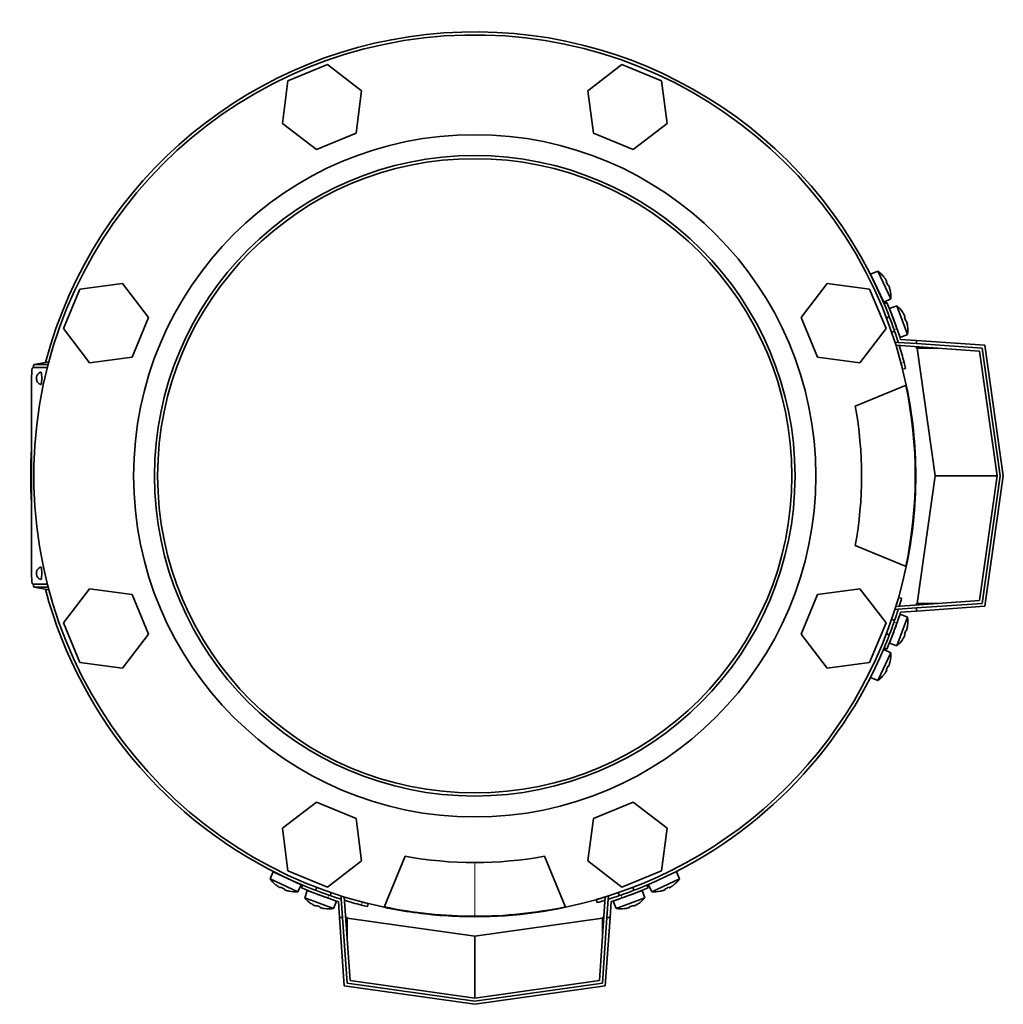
# Model space of a CAD drawing. Header units: millimetres. Extents: x 421 to 1312, y -1923 to 1668.
# Tile 1 of 24: x 424 to 742, y -1923 to -1604. Entities that reach past the tile are written whole.
import ezdxf

# ---------------------------------------------------------------- set-up
doc = ezdxf.new("R2010")
doc.units = ezdxf.units.MM
for name, color, linetype in [('M5X8_UNI7687', 7, 'Continuous'), ('MID_344-4', 7, 'Continuous'), ('VSI344-454_FILTR', 7, 'Continuous'), ('VSI344-454_FLANG', 7, 'Continuous'), ('VSI344-454_TERMI', 7, 'Continuous'), ('VSI344-454_TESTA', 7, 'Continuous'), ('VSI344_DIFFUSORE', 7, 'Continuous')]:
    doc.layers.add(name, color=color, linetype=linetype)

# ---------------------------------------------------------------- blocks, each defined once
blk = doc.blocks.new('SE2')
at = {"layer": 'M5X8_UNI7687', "color": 7, "linetype": 'Continuous', "lineweight": 35}
for p, q in [((700.94, -1685.69), (698.64, -1686.68)), ((700.94, -1685.69), (705.11, -1694.63)), ((702.87, -1695.75), (698.64, -1686.68)), ((702.94, -1687.62), (702.95, -1687.6)), ((703.81, -1689.01), (703.64, -1689.11)), ((704.41, -1690.29), (704.22, -1690.36)), ((704.94, -1691.86), (704.91, -1691.85)), ((702.87, -1695.75), (705.11, -1694.63)), ((707.15, -1696.95), (704.78, -1697.74)), ((704.78, -1697.74), (708.2, -1707.14)), ((710.52, -1706.22), (707.15, -1696.95)), ((708.98, -1699.05), (708.99, -1699.03)), ((704.67, -1700.44), (703.73, -1700.78)), ((709.72, -1700.51), (709.54, -1700.59)), ((710.21, -1701.84), (710.01, -1701.89)), ((705.44, -1705.48), (706.38, -1705.14)), ((710.57, -1703.44), (710.6, -1703.44)), ((708.2, -1707.14), (710.52, -1706.22)), ((708.2, -1796.58), (704.78, -1805.98)), ((707.15, -1806.77), (710.52, -1797.51)), ((710.52, -1797.51), (708.2, -1796.58)), ((706.38, -1798.58), (705.44, -1798.24)), ((710.57, -1800.29), (710.6, -1800.28)), ((703.73, -1802.94), (704.67, -1803.28)), ((709.72, -1803.22), (709.54, -1803.13)), ((710.21, -1801.88), (710.01, -1801.83)), ((704.78, -1805.98), (707.15, -1806.77)), ((708.98, -1804.67), (708.99, -1804.7)), ((705.11, -1809.09), (700.94, -1818.03)), ((705.11, -1809.09), (702.87, -1807.98)), ((704.41, -1813.43), (704.22, -1813.36)), ((704.91, -1811.87), (704.94, -1811.86)), ((698.64, -1817.04), (700.94, -1818.03)), ((702.95, -1816.12), (702.94, -1816.1)), ((703.81, -1814.71), (703.64, -1814.61)), ((505.52, -1879.8), (504.53, -1882.1)), ((505.52, -1879.8), (514.59, -1884.03)), ((636.87, -1882.1), (635.88, -1879.8)), ((513.47, -1886.27), (504.53, -1882.1)), ((636.87, -1882.1), (627.94, -1886.27)), ((506.44, -1884.11), (506.46, -1884.1)), ((507.85, -1884.97), (507.95, -1884.79)), ((509.14, -1885.57), (509.2, -1885.38)), ((510.69, -1886.07), (510.7, -1886.1)), ((513.47, -1886.27), (514.59, -1884.03)), ((516.58, -1885.94), (515.79, -1888.31)), ((525.98, -1889.36), (516.58, -1885.94)), ((519.62, -1884.89), (519.28, -1885.83)), ((523.98, -1887.54), (524.32, -1886.6)), ((624.82, -1885.94), (615.43, -1889.36)), ((617.08, -1886.6), (617.42, -1887.54)), ((622.12, -1885.83), (621.78, -1884.89)), ((625.61, -1888.31), (624.82, -1885.94)), ((626.82, -1884.03), (627.94, -1886.27)), ((630.71, -1886.1), (630.71, -1886.07)), ((632.27, -1885.57), (632.2, -1885.38)), ((633.56, -1884.97), (633.45, -1884.79)), ((634.94, -1884.1), (634.96, -1884.11)), ((515.79, -1888.31), (525.06, -1891.68)), ((517.89, -1890.14), (517.87, -1890.15)), ((525.06, -1891.68), (525.98, -1889.36)), ((615.43, -1889.36), (616.35, -1891.68)), ((616.35, -1891.68), (625.61, -1888.31)), ((623.51, -1890.14), (623.54, -1890.15)), ((519.35, -1890.88), (519.43, -1890.7)), ((520.68, -1891.37), (520.73, -1891.17)), ((522.28, -1891.73), (522.28, -1891.76)), ((619.13, -1891.73), (619.12, -1891.76)), ((620.72, -1891.37), (620.67, -1891.17)), ((622.06, -1890.88), (621.97, -1890.7))]:
    blk.add_line(p, q, dxfattribs=at)
for centre, radius, start, end in [((695.14, -1693.84), 10, 38.5916, 54.5414), ((699.04, -1688.71), 0.5, 5.7321, 25), ((695.14, -1693.84), 10, 355.4586, 11.4084), ((701.57, -1694.15), 0.5, 25, 44.2679), ((700.66, -1704.56), 10, 33.5916, 49.5414), ((707.04, -1705.43), 0.5, 20, 39.2041), ((700.66, -1704.56), 10, 350.4586, 6.4084), ((700.66, -1799.16), 10, 353.5916, 9.5414), ((707.04, -1798.29), 0.5, 320.7959, 340), ((704.99, -1803.93), 0.5, 340, 359.4626), ((700.66, -1799.16), 10, 310.4586, 326.4084), ((695.14, -1809.89), 10, 348.5916, 4.5414), ((695.14, -1809.89), 10, 305.4586, 321.4084), ((507.55, -1880.2), 0.5, 245, 264.2679), ((512.68, -1876.3), 10, 215.4586, 231.4084), ((512.99, -1882.73), 0.5, 225.7321, 245), ((628.73, -1876.3), 10, 308.5916, 324.5414), ((512.68, -1876.3), 10, 258.5916, 274.5414), ((518.63, -1886.15), 0.5, 250, 269.4626), ((628.73, -1876.3), 10, 265.4586, 281.4084), ((523.4, -1881.82), 10, 220.4586, 236.4084), ((524.27, -1888.2), 0.5, 230.7959, 250), ((617.13, -1888.2), 0.5, 290, 309.2041), ((618, -1881.82), 10, 303.5916, 319.5414), ((523.4, -1881.82), 10, 263.5916, 279.5414), ((618, -1881.82), 10, 260.4586, 276.4084)]:
    blk.add_arc(centre, radius, start, end, dxfattribs=at)
for centre, major_axis, ratio, start_param, end_param in [((695.15, -1693.83), (-4.23, 9.06), 0.996195, 4.833518, 4.948078), ((697.14, -1692.9), (3.91, -8.39), 0.811251, 1.49595, 1.645642), ((695.15, -1693.83), (4.23, -9.06), 0.996195, 1.335108, 1.449667), ((700.67, -1704.56), (-3.42, 9.4), 0.996195, 4.833518, 4.948078), ((702.74, -1703.8), (3.17, -8.7), 0.811251, 1.49595, 1.645642), ((700.67, -1704.56), (3.42, -9.4), 0.996195, 1.335108, 1.449667), ((700.67, -1799.17), (3.42, 9.4), 0.996195, 4.833518, 4.948078), ((700.67, -1799.17), (-3.42, -9.4), 0.996195, 1.335108, 1.449667), ((702.74, -1799.92), (-3.17, -8.7), 0.811251, 1.49595, 1.645642), ((697.14, -1810.82), (-3.91, -8.39), 0.811251, 1.49595, 1.645642), ((695.15, -1809.89), (4.23, 9.06), 0.996195, 4.833518, 4.948078), ((695.15, -1809.89), (-4.23, -9.06), 0.996195, 1.335108, 1.449667), ((512.67, -1876.31), (-9.06, 4.23), 0.996195, 1.335108, 1.449667), ((511.74, -1878.3), (-8.39, 3.91), 0.811251, 1.49595, 1.645642), ((512.67, -1876.31), (9.06, -4.23), 0.996195, 4.833518, 4.948078), ((628.73, -1876.31), (-9.06, -4.23), 0.996195, 1.335108, 1.449667), ((629.66, -1878.3), (-8.39, -3.91), 0.811251, 1.49595, 1.645642), ((628.73, -1876.31), (9.06, 4.23), 0.996195, 4.833518, 4.948078), ((523.4, -1881.83), (-9.4, 3.42), 0.996195, 1.335108, 1.449667), ((618.01, -1881.83), (9.4, 3.42), 0.996195, 4.833518, 4.948078), ((522.64, -1883.9), (-8.7, 3.17), 0.811251, 1.49595, 1.645642), ((523.4, -1881.83), (9.4, -3.42), 0.996195, 4.833518, 4.948078), ((618.01, -1881.83), (-9.4, -3.42), 0.996195, 1.335108, 1.449667), ((618.76, -1883.9), (-8.7, -3.17), 0.811251, 1.49595, 1.645642)]:
    blk.add_ellipse(centre, major_axis=major_axis, ratio=ratio, start_param=start_param, end_param=end_param, dxfattribs=at)
for points in [[(703.81, -1689.01), (703.81, -1689.01), (703.82, -1689), (703.82, -1688.99), (703.82, -1688.98), (703.81, -1688.97), (703.81, -1688.95), (703.8, -1688.92), (703.79, -1688.89), (703.77, -1688.86), (703.76, -1688.83), (703.74, -1688.79), (703.72, -1688.76), (703.7, -1688.72), (703.68, -1688.68), (703.65, -1688.64), (703.63, -1688.6), (703.61, -1688.57), (703.6, -1688.56)], [(704.62, -1690.75), (704.62, -1690.73), (704.61, -1690.7), (704.59, -1690.65), (704.57, -1690.61), (704.56, -1690.57), (704.54, -1690.53), (704.53, -1690.49), (704.51, -1690.45), (704.5, -1690.42), (704.48, -1690.39), (704.47, -1690.36), (704.46, -1690.34), (704.44, -1690.32), (704.43, -1690.31), (704.43, -1690.3), (704.42, -1690.29), (704.41, -1690.29), (704.41, -1690.29)], [(709.72, -1700.51), (709.72, -1700.51), (709.73, -1700.5), (709.73, -1700.49), (709.73, -1700.48), (709.73, -1700.46), (709.72, -1700.44), (709.72, -1700.42), (709.71, -1700.39), (709.7, -1700.36), (709.68, -1700.32), (709.67, -1700.29), (709.65, -1700.25), (709.63, -1700.21), (709.62, -1700.17), (709.6, -1700.13), (709.58, -1700.08), (709.56, -1700.05), (709.55, -1700.04)], [(710.38, -1702.31), (710.37, -1702.29), (710.37, -1702.26), (710.35, -1702.21), (710.34, -1702.17), (710.33, -1702.13), (710.32, -1702.08), (710.31, -1702.04), (710.29, -1702.01), (710.28, -1701.97), (710.27, -1701.94), (710.26, -1701.91), (710.25, -1701.89), (710.24, -1701.87), (710.23, -1701.86), (710.22, -1701.85), (710.21, -1701.84), (710.21, -1701.84), (710.21, -1701.84)], [(709.55, -1803.68), (709.56, -1803.67), (709.58, -1803.64), (709.6, -1803.59), (709.62, -1803.55), (709.63, -1803.51), (709.65, -1803.47), (709.67, -1803.44), (709.68, -1803.4), (709.7, -1803.36), (709.71, -1803.33), (709.72, -1803.3), (709.72, -1803.28), (709.73, -1803.26), (709.73, -1803.24), (709.73, -1803.23), (709.73, -1803.22), (709.72, -1803.22), (709.72, -1803.22)], [(710.21, -1801.88), (710.21, -1801.88), (710.21, -1801.88), (710.22, -1801.88), (710.23, -1801.87), (710.24, -1801.85), (710.25, -1801.83), (710.26, -1801.81), (710.27, -1801.78), (710.28, -1801.75), (710.29, -1801.72), (710.31, -1801.68), (710.32, -1801.64), (710.33, -1801.6), (710.34, -1801.56), (710.35, -1801.51), (710.37, -1801.46), (710.37, -1801.43), (710.38, -1801.41)], [(704.41, -1813.43), (704.41, -1813.43), (704.42, -1813.43), (704.43, -1813.42), (704.43, -1813.41), (704.44, -1813.4), (704.46, -1813.38), (704.47, -1813.36), (704.48, -1813.34), (704.5, -1813.3), (704.51, -1813.27), (704.53, -1813.23), (704.54, -1813.2), (704.56, -1813.16), (704.57, -1813.11), (704.59, -1813.07), (704.61, -1813.03), (704.62, -1812.99), (704.62, -1812.98)], [(703.6, -1815.17), (703.61, -1815.15), (703.63, -1815.12), (703.65, -1815.08), (703.68, -1815.04), (703.7, -1815), (703.72, -1814.97), (703.74, -1814.93), (703.76, -1814.89), (703.77, -1814.86), (703.79, -1814.83), (703.8, -1814.8), (703.81, -1814.78), (703.81, -1814.76), (703.82, -1814.74), (703.82, -1814.73), (703.82, -1814.72), (703.81, -1814.72), (703.81, -1814.71)], [(507.4, -1884.76), (507.41, -1884.77), (507.44, -1884.79), (507.48, -1884.81), (507.52, -1884.84), (507.56, -1884.86), (507.6, -1884.88), (507.63, -1884.9), (507.67, -1884.92), (507.7, -1884.93), (507.73, -1884.95), (507.76, -1884.96), (507.79, -1884.97), (507.81, -1884.97), (507.82, -1884.97), (507.83, -1884.98), (507.84, -1884.98), (507.85, -1884.97), (507.85, -1884.97)], [(509.14, -1885.57), (509.13, -1885.57), (509.13, -1885.58), (509.14, -1885.59), (509.15, -1885.59), (509.16, -1885.6), (509.18, -1885.62), (509.2, -1885.63), (509.23, -1885.64), (509.26, -1885.66), (509.29, -1885.67), (509.33, -1885.69), (509.37, -1885.7), (509.41, -1885.72), (509.45, -1885.73), (509.49, -1885.75), (509.54, -1885.77), (509.57, -1885.78), (509.59, -1885.78)], [(631.82, -1885.78), (631.83, -1885.78), (631.87, -1885.77), (631.91, -1885.75), (631.95, -1885.73), (632, -1885.72), (632.04, -1885.7), (632.07, -1885.69), (632.11, -1885.67), (632.15, -1885.66), (632.18, -1885.64), (632.2, -1885.63), (632.22, -1885.62), (632.24, -1885.6), (632.25, -1885.59), (632.26, -1885.59), (632.27, -1885.58), (632.27, -1885.57), (632.27, -1885.57)], [(633.56, -1884.97), (633.56, -1884.97), (633.56, -1884.98), (633.57, -1884.98), (633.58, -1884.97), (633.6, -1884.97), (633.62, -1884.97), (633.64, -1884.96), (633.67, -1884.95), (633.7, -1884.93), (633.73, -1884.92), (633.77, -1884.9), (633.81, -1884.88), (633.84, -1884.86), (633.88, -1884.84), (633.92, -1884.81), (633.96, -1884.79), (633.99, -1884.77), (634.01, -1884.76)], [(518.88, -1890.71), (518.89, -1890.72), (518.93, -1890.74), (518.97, -1890.76), (519.01, -1890.78), (519.05, -1890.79), (519.09, -1890.81), (519.13, -1890.83), (519.16, -1890.84), (519.2, -1890.86), (519.23, -1890.87), (519.26, -1890.88), (519.28, -1890.88), (519.3, -1890.89), (519.32, -1890.89), (519.33, -1890.89), (519.34, -1890.89), (519.35, -1890.88), (519.35, -1890.88)], [(520.68, -1891.37), (520.68, -1891.37), (520.68, -1891.37), (520.69, -1891.38), (520.7, -1891.39), (520.71, -1891.4), (520.73, -1891.41), (520.75, -1891.42), (520.78, -1891.43), (520.81, -1891.44), (520.85, -1891.45), (520.88, -1891.47), (520.92, -1891.48), (520.97, -1891.49), (521.01, -1891.5), (521.05, -1891.51), (521.1, -1891.53), (521.13, -1891.53), (521.15, -1891.54)], [(620.25, -1891.54), (620.27, -1891.53), (620.3, -1891.53), (620.35, -1891.51), (620.4, -1891.5), (620.44, -1891.49), (620.48, -1891.48), (620.52, -1891.47), (620.56, -1891.45), (620.59, -1891.44), (620.62, -1891.43), (620.65, -1891.42), (620.67, -1891.41), (620.69, -1891.4), (620.71, -1891.39), (620.72, -1891.38), (620.72, -1891.37), (620.72, -1891.37), (620.72, -1891.37)], [(622.06, -1890.88), (622.06, -1890.88), (622.06, -1890.89), (622.07, -1890.89), (622.08, -1890.89), (622.1, -1890.89), (622.12, -1890.88), (622.14, -1890.88), (622.17, -1890.87), (622.2, -1890.86), (622.24, -1890.84), (622.28, -1890.83), (622.31, -1890.81), (622.35, -1890.79), (622.39, -1890.78), (622.44, -1890.76), (622.48, -1890.74), (622.51, -1890.72), (622.52, -1890.71)]]:
    blk.add_open_spline(points, degree=3, dxfattribs=at)
at = {"layer": 'MID_344-4', "color": 7, "linetype": 'Continuous', "lineweight": 35}
for p, q in [((706.55, -1708.84), (706.57, -1708.65)), ((706.57, -1708.65), (707.56, -1708.72)), ((733.83, -1711.56), (706.81, -1709.67)), ((739.49, -1751.86), (733.83, -1711.56)), ((733.83, -1792.16), (739.49, -1751.86)), ((706.81, -1794.05), (733.83, -1792.16)), ((706.57, -1795.07), (706.55, -1794.88)), ((707.56, -1795), (706.57, -1795.07)), ((527.49, -1887.73), (527.68, -1887.71)), ((527.56, -1888.72), (527.49, -1887.73)), ((528.51, -1887.97), (530.4, -1914.99)), ((611, -1914.99), (612.89, -1887.97)), ((613.72, -1887.71), (613.91, -1887.73)), ((613.91, -1887.73), (613.84, -1888.72)), ((530.4, -1914.99), (570.7, -1920.65)), ((570.7, -1920.65), (611, -1914.99))]:
    blk.add_line(p, q, dxfattribs=at)
at = {"layer": 'VSI344-454_FILTR', "color": 4, "linetype": 'Continuous', "lineweight": 9}
for p, q in [((708.47, -1715.45), (709.44, -1715.21)), ((706.92, -1794.04), (706.82, -1794.01)), ((534.05, -1890.6), (534.29, -1889.63)), ((612.86, -1887.98), (612.88, -1888.08))]:
    blk.add_line(p, q, dxfattribs=at)
at = {"layer": 'VSI344-454_FILTR', "color": 7, "linetype": 'Continuous', "lineweight": 35}
for p, q in [((708.97, -1717.39), (709.94, -1717.15)), ((708.64, -1791.42), (707.68, -1791.14)), ((535.99, -1891.1), (536.23, -1890.13)), ((609.98, -1888.84), (610.26, -1889.8))]:
    blk.add_line(p, q, dxfattribs=at)
for radius, start, end in [(143.5, 22.7725, 165.1916), (143.5, 14.7986, 17.0656), (143.5, 14, 14.7986), (142.5, 14, 14.8042), (143.5, 176.4875, 183.5125), (143.5, 194.8084, 247.2275), (143.5, 342.9363, 344), (143.5, 292.8017, 337.1983), (143.5, 252.9344, 255.2014), (142.5, 255.1958, 256), (142.5, 286, 287.2063), (143.5, 286, 287.0636), (143.5, 255.2014, 256)]:
    blk.add_arc((570.7, -1751.86), radius, start, end, dxfattribs=at)
at = {"layer": 'VSI344-454_FLANG', "color": 7, "linetype": 'Continuous', "lineweight": 35}
for p, q in [((523.14, -1618.94), (510.34, -1624.25)), ((534.14, -1627.38), (523.14, -1618.94)), ((618.26, -1618.94), (607.27, -1627.38)), ((631.06, -1624.25), (618.26, -1618.94)), ((510.34, -1624.25), (508.53, -1637.98)), ((632.87, -1637.98), (631.06, -1624.25)), ((532.33, -1641.12), (534.14, -1627.38)), ((607.27, -1627.38), (609.07, -1641.12)), ((508.53, -1637.98), (519.53, -1646.42)), ((621.88, -1646.42), (632.87, -1637.98)), ((519.53, -1646.42), (532.33, -1641.12)), ((609.07, -1641.12), (621.88, -1646.42)), ((456.82, -1689.69), (443.09, -1691.5)), ((465.26, -1700.69), (456.82, -1689.69)), ((684.58, -1689.69), (676.14, -1700.69)), ((698.32, -1691.5), (684.58, -1689.69)), ((443.09, -1691.5), (437.78, -1704.3)), ((703.62, -1704.3), (698.32, -1691.5)), ((459.96, -1713.49), (465.26, -1700.69)), ((676.14, -1700.69), (681.45, -1713.49)), ((437.78, -1704.3), (446.22, -1715.3)), ((695.18, -1715.3), (703.62, -1704.3)), ((446.22, -1715.3), (459.96, -1713.49)), ((681.45, -1713.49), (695.18, -1715.3)), ((693.66, -1729.36), (710.15, -1722.53)), ((710.15, -1781.19), (693.66, -1774.36)), ((446.22, -1788.43), (437.78, -1799.42)), ((459.96, -1790.23), (446.22, -1788.43)), ((695.18, -1788.43), (681.45, -1790.23)), ((703.62, -1799.42), (695.18, -1788.43)), ((465.26, -1803.04), (459.96, -1790.23)), ((681.45, -1790.23), (676.14, -1803.04)), ((437.78, -1799.42), (443.09, -1812.22)), ((698.32, -1812.22), (703.62, -1799.42)), ((456.82, -1814.03), (465.26, -1803.04)), ((676.14, -1803.04), (684.58, -1814.03)), ((443.09, -1812.22), (456.82, -1814.03)), ((684.58, -1814.03), (698.32, -1812.22)), ((519.53, -1857.3), (508.53, -1865.74)), ((532.33, -1862.61), (519.53, -1857.3)), ((621.88, -1857.3), (609.07, -1862.61)), ((632.87, -1865.74), (621.88, -1857.3)), ((534.14, -1876.34), (532.33, -1862.61)), ((609.07, -1862.61), (607.27, -1876.34)), ((508.53, -1865.74), (510.34, -1879.48)), ((631.06, -1879.48), (632.87, -1865.74)), ((523.14, -1884.78), (534.14, -1876.34)), ((541.37, -1891.31), (548.2, -1874.82)), ((593.2, -1874.82), (600.03, -1891.31)), ((607.27, -1876.34), (618.26, -1884.78)), ((510.34, -1879.48), (523.14, -1884.78)), ((618.26, -1884.78), (631.06, -1879.48))]:
    blk.add_line(p, q, dxfattribs=at)
for radius in [110.25, 103.5]:
    blk.add_circle((570.7, -1751.86), radius, dxfattribs=at)
for radius, start, end in [(142.5, 11.878, 258.122), (125, 349.6302, 10.3698), (142.5, 281.878, 348.122), (125, 259.6302, 280.3698)]:
    blk.add_arc((570.7, -1751.86), radius, start, end, dxfattribs=at)
at = {"layer": 'VSI344-454_TERMI', "color": 7, "linetype": 'Continuous', "lineweight": 35}
for p, q in [((703.91, -1695.86), (702.99, -1696.25)), ((707.56, -1708.72), (713.49, -1709.14)), ((708.31, -1707.77), (713.49, -1708.14)), ((713.49, -1708.14), (735.58, -1709.68)), ((713.49, -1709.14), (713.49, -1708.14)), ((734.7, -1710.62), (713.49, -1709.14)), ((713.49, -1710.61), (713.49, -1710.14)), ((713.69, -1710.62), (713.49, -1710.61)), ((720.37, -1710.62), (713.69, -1710.62)), ((719.49, -1751.86), (713.69, -1710.62)), ((740.5, -1751.86), (734.7, -1710.62)), ((735.58, -1709.68), (741.51, -1751.86)), ((713.69, -1793.1), (719.49, -1751.86)), ((739.49, -1751.86), (719.49, -1751.86)), ((734.7, -1793.1), (740.5, -1751.86)), ((741.51, -1751.86), (735.58, -1794.04)), ((707.56, -1795), (713.49, -1794.58)), ((713.49, -1794.58), (734.7, -1793.1)), ((713.49, -1793.11), (713.69, -1793.1)), ((713.49, -1793.11), (713.49, -1793.58)), ((735.58, -1794.04), (713.49, -1795.59)), ((713.49, -1795.59), (713.49, -1794.58)), ((720.37, -1793.1), (713.69, -1793.1)), ((708.31, -1795.95), (713.49, -1795.59)), ((702.99, -1807.47), (703.91, -1807.86)), ((515.09, -1884.15), (514.7, -1885.07)), ((626.7, -1885.07), (626.31, -1884.15)), ((526.61, -1889.47), (526.98, -1894.65)), ((527.56, -1888.72), (527.98, -1894.65)), ((613.84, -1888.72), (613.42, -1894.65)), ((614.79, -1889.47), (614.43, -1894.65)), ((528.52, -1916.74), (526.98, -1894.65)), ((526.98, -1894.65), (527.98, -1894.65)), ((527.98, -1894.65), (529.46, -1915.86)), ((529.45, -1894.65), (528.98, -1894.65)), ((529.45, -1894.65), (529.46, -1894.85)), ((529.46, -1894.85), (570.7, -1900.65)), ((529.46, -1901.53), (529.46, -1894.85)), ((570.7, -1900.65), (611.94, -1894.85)), ((611.94, -1915.86), (613.42, -1894.65)), ((611.94, -1894.85), (611.96, -1894.65)), ((611.94, -1901.53), (611.94, -1894.85)), ((611.96, -1894.65), (612.42, -1894.65)), ((614.43, -1894.65), (612.88, -1916.74)), ((613.42, -1894.65), (614.43, -1894.65)), ((570.7, -1920.65), (570.7, -1900.65)), ((570.7, -1922.67), (528.52, -1916.74)), ((529.46, -1915.86), (570.7, -1921.66)), ((570.7, -1921.66), (611.94, -1915.86)), ((612.88, -1916.74), (570.7, -1922.67))]:
    blk.add_line(p, q, dxfattribs=at)
at = {"layer": 'VSI344-454_TERMI', "color": 4, "linetype": 'Continuous', "lineweight": 9}
for p, q in [((707.14, -1704.27), (706.21, -1704.65)), ((706.21, -1799.07), (707.14, -1799.46)), ((523.5, -1887.37), (523.11, -1888.3)), ((618.3, -1888.3), (617.91, -1887.37))]:
    blk.add_line(p, q, dxfattribs=at)
at = {"layer": 'VSI344-454_TERMI', "color": 7, "linetype": 'Continuous', "lineweight": 35}
for radius, start, end in [(144.5, 19.2308, 22.8017), (143.5, 19.2059, 22.8017), (143.5, 17.4941, 19.2059), (144.5, 17.7643, 19.2308), (143.5, 340.7941, 342.5059), (144.5, 340.7692, 342.2357), (143.5, 337.1983, 340.7941), (144.5, 337.1983, 340.7692), (144.5, 247.1983, 250.7692), (143.5, 247.1983, 250.7941), (143.5, 289.2059, 292.8017), (144.5, 289.2308, 292.8017), (144.5, 250.7692, 252.2357), (143.5, 250.7941, 252.5059), (143.5, 287.4941, 289.2059), (144.5, 287.7643, 289.2308)]:
    blk.add_arc((570.7, -1751.86), radius, start, end, dxfattribs=at)
at = {"layer": 'VSI344-454_TESTA', "color": 7, "linetype": 'Continuous', "lineweight": 35}
for p, q in [((433.06, -1714.98), (428.32, -1715.86)), ((432.57, -1716.86), (427.84, -1716.86)), ((432.82, -1715.86), (428.33, -1715.86)), ((427.47, -1719.86), (427.47, -1783.86)), ((427.84, -1786.86), (432.57, -1786.86)), ((428.32, -1787.86), (433.06, -1788.74)), ((432.82, -1787.86), (428.33, -1787.86))]:
    blk.add_line(p, q, dxfattribs=at)
at = {"layer": 'VSI344-454_TESTA', "color": 4, "linetype": 'Continuous', "lineweight": 9}
for p, q in [((433.06, -1714.98), (428.33, -1715.86)), ((428.33, -1787.86), (433.06, -1788.74)), ((570.7, -1876.79), (570.7, -1894.22))]:
    blk.add_line(p, q, dxfattribs=at)
at = {"layer": 'VSI344-454_TESTA', "color": 7, "linetype": 'Continuous', "lineweight": 35}
for centre, radius, start, end in [((570.7, -1751.86), 102.5, 90, 270), ((570.7, -1751.86), 102.5, 270, 90), ((570.67, -1751.86), 142.39, 348.1369, 11.8631), ((570.7, -1751.86), 142.35, 258.134, 270), ((570.68, -1751.65), 142.57, 270.009, 281.8572)]:
    blk.add_arc(centre, radius, start, end, dxfattribs=at)
for centre, major_axis, start_param, end_param in [((427.84, -1719.86), (0, 3), 0, 1.570796), ((430.52, -1720.36), (0, -2), 0, 3.17279), ((430.52, -1720.36), (0, -2), 6.249549, 6.283185), ((430.52, -1783.36), (0, -2), 0, 3.17279), ((427.84, -1783.86), (0, 3), 1.570796, 3.141593), ((430.52, -1783.36), (0, -2), 6.249549, 6.283185)]:
    blk.add_ellipse(centre, major_axis=major_axis, ratio=0.121869, start_param=start_param, end_param=end_param, dxfattribs=at)
at = {"layer": 'VSI344-454_TESTA', "color": 4, "linetype": 'Continuous', "lineweight": 9}
for centre in [(429.03, -1720.36), (429.03, -1783.36)]:
    blk.add_ellipse(centre, major_axis=(0, 0.0635), ratio=0.121869, dxfattribs=at)
at = {"layer": 'VSI344-454_TESTA', "color": 7, "linetype": 'Continuous', "lineweight": 35}
for points in [[(428.33, -1715.86), (428.14, -1715.86), (428, -1716.86)], [(428, -1786.86), (428.14, -1787.86), (428.33, -1787.86)]]:
    blk.add_open_spline(points, degree=2, dxfattribs=at)
for points, knots in [([(430.51, -1718.38), (430.47, -1718.39), (430.24, -1718.41), (429.87, -1718.64), (429.49, -1718.97), (429.24, -1719.34), (429.1, -1719.68), (429.03, -1719.99), (429.01, -1720.22), (429.01, -1720.33), (429.01, -1720.36)], [0, 0, 0, 0, 0.043411, 0.266302, 0.453394, 0.613667, 0.749313, 0.863359, 0.972829, 1, 1, 1, 1]), ([(429.01, -1720.36), (429.01, -1720.41), (429.01, -1720.63), (429.08, -1721.02), (429.31, -1721.52), (429.67, -1721.95), (430.12, -1722.26), (430.41, -1722.31), (430.51, -1722.33)], [0, 0, 0, 0, 0.046258, 0.268758, 0.425646, 0.653757, 0.894761, 1, 1, 1, 1]), ([(430.51, -1781.38), (430.47, -1781.39), (430.24, -1781.41), (429.87, -1781.64), (429.49, -1781.97), (429.24, -1782.34), (429.1, -1782.68), (429.03, -1782.99), (429.01, -1783.22), (429.01, -1783.33), (429.01, -1783.36)], [0, 0, 0, 0, 0.043411, 0.266302, 0.453394, 0.613667, 0.749313, 0.863359, 0.972829, 1, 1, 1, 1]), ([(429.01, -1783.36), (429.01, -1783.41), (429.01, -1783.63), (429.08, -1784.02), (429.31, -1784.52), (429.67, -1784.95), (430.12, -1785.26), (430.41, -1785.31), (430.51, -1785.33)], [0, 0, 0, 0, 0.046258, 0.268758, 0.425646, 0.653757, 0.894761, 1, 1, 1, 1])]:
    blk.add_open_spline(points, degree=3, knots=knots, dxfattribs=at)
at = {"layer": 'VSI344_DIFFUSORE', "color": 7, "linetype": 'Continuous', "lineweight": 35}
for start, end in [(0, 11.878), (348.122, 360), (258.122, 265.9495), (266.027, 281.878)]:
    blk.add_arc((570.7, -1751.86), 142.5, start, end, dxfattribs=at)

msp = doc.modelspace()

# ---------------------------------------------------------------- block references
msp.add_blockref('SE2', (0, 0))

doc.saveas('drawing.dxf')
